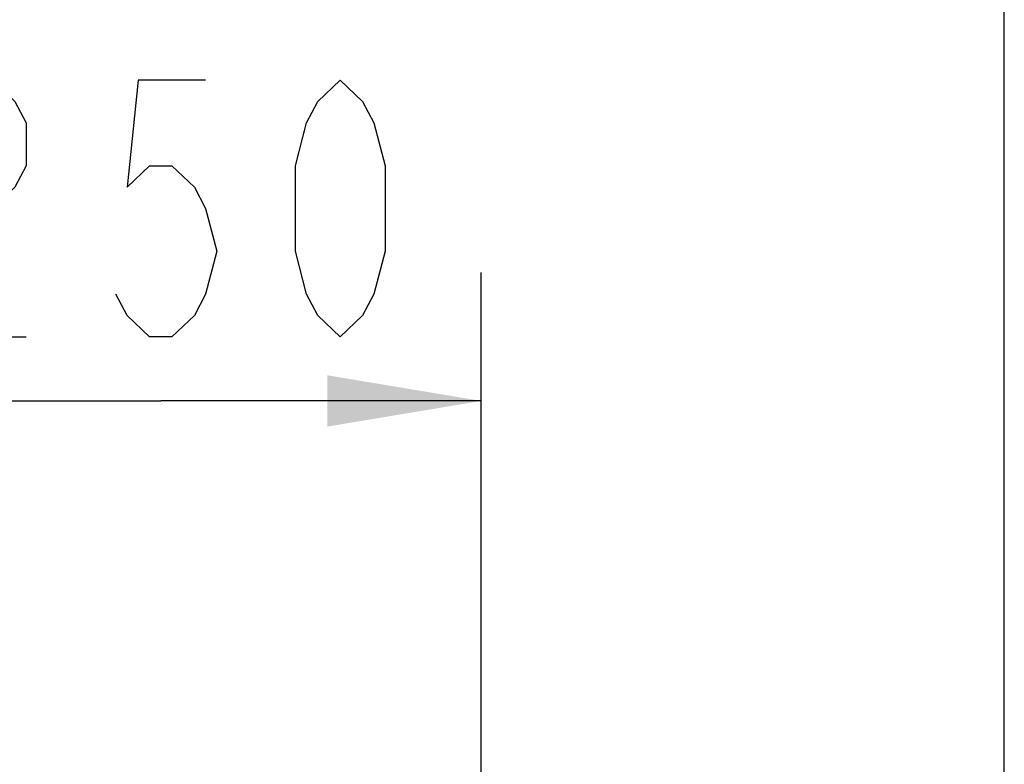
# Model space of a CAD drawing. Header units: millimetres. Extents: x 0 to 11890, y 0 to 8410.
# Tile 187 of 190: x 7614 to 7998, y 7226 to 7516. Entities that reach past the tile are written whole.
import ezdxf

# ---------------------------------------------------------------- set-up
doc = ezdxf.new("R2010")
doc.units = ezdxf.units.MM
doc.header["$LTSCALE"] = 653.95
doc.layers.get('0').update_dxf_attribs({"linetype": 'CONTINUOUS'})
doc.layers.add('R180-1-YUNDONGFANWDXF_DIMENSION', color=7, linetype='CONTINUOUS')
doc.styles.get("Standard").update_dxf_attribs({"font": 'txt', "width": 0.7})
doc.dimstyles.new('DIMSTYLE_1', dxfattribs={"dimtxt": 100, "dimasz": 60, "dimexe": 5, "dimexo": 0.2, "dimgap": 2.5, "dimtad": 1, "dimdsep": 46, "dimtxsty": 'Standard', "dimblk": '_FILLED', "dimblk1": '_FILLED', "dimblk2": '_FILLED', "dimcen": 0.09, "dimclrt": 5, "dimazin": 2, "dimtp": 0.01, "dimtm": 0.01, "dimtfac": 1, "dimtofl": 0, "dimtmove": 0, "dimatfit": 3, "dimldrblk": '_FILLED', "dimfxl": 0, "dimtolj": 1, "dimarcsym": 0})

# ---------------------------------------------------------------- blocks, each defined once
blk = doc.blocks.new('_FILLED')
at = {"color": 0, "linetype": 'ByBlock'}
blk.add_solid([(0, 0), (-1, 0.1667), (-1, -0.1667)], dxfattribs=at)
blk = doc.blocks.new('*D5')
at = {"layer": 'R180-1-YUNDONGFANWDXF_DIMENSION', "color": 2, "linetype": 'Continuous'}
for p, q in [((7544.19, 6876.09), (7544.19, 7417.22)), ((7794.19, 6793.12), (7794.19, 7417.22)), ((7544.19, 7367.22), (7669.19, 7367.22)), ((7794.19, 7367.22), (7669.19, 7367.22))]:
    blk.add_line(p, q, dxfattribs=at)
at = {"layer": 'R180-1-YUNDONGFANWDXF_DIMENSION', "color": 2, "linetype": 'Continuous', "xscale": 60, "yscale": 60, "zscale": 60, "rotation": 180}
blk.add_blockref('_FILLED', (7544.19, 7367.22), dxfattribs=at)
at = {"layer": 'R180-1-YUNDONGFANWDXF_DIMENSION', "color": 2, "linetype": 'Continuous', "xscale": 60, "yscale": 60, "zscale": 60}
blk.add_blockref('_FILLED', (7794.19, 7367.22), dxfattribs=at)
blk = doc.blocks.new('*D7')
at = {"layer": 'R180-1-YUNDONGFANWDXF_DIMENSION', "color": 2, "linetype": 'Continuous'}
for p, q in [((7998.19, 7162.56), (7998.19, 7587.77)), ((5880.19, 7537.77), (6939.19, 7537.77)), ((7998.19, 7537.77), (6939.19, 7537.77))]:
    blk.add_line(p, q, dxfattribs=at)
at = {"layer": 'R180-1-YUNDONGFANWDXF_DIMENSION', "color": 2, "linetype": 'Continuous', "xscale": 60, "yscale": 60, "zscale": 60, "rotation": 180}
blk.add_blockref('_FILLED', (5880.19, 7537.77), dxfattribs=at)
at = {"layer": 'R180-1-YUNDONGFANWDXF_DIMENSION', "color": 2, "linetype": 'Continuous', "xscale": 60, "yscale": 60, "zscale": 60}
blk.add_blockref('_FILLED', (7998.19, 7537.77), dxfattribs=at)

msp = doc.modelspace()

# ---------------------------------------------------------------- linework, layer by layer
at = {"layer": 'R180-1-YUNDONGFANWDXF_DIMENSION', "color": 5, "linetype": 'Continuous'}
for points in [[(7581.693, 7475.55), (7586.067, 7483.884), (7594.818, 7492.217), (7603.568, 7492.217), (7612.318, 7483.884), (7616.693, 7475.55), (7616.693, 7458.884), (7612.318, 7450.551), (7603.568, 7442.217), (7594.818, 7433.883), (7586.067, 7417.217), (7581.693, 7392.217), (7616.693, 7392.217)], [(7686.693, 7492.217), (7660.443, 7492.217), (7656.068, 7450.551), (7664.818, 7458.884), (7673.568, 7458.884), (7682.318, 7450.551), (7686.693, 7442.217), (7691.068, 7425.55), (7686.693, 7408.883), (7682.318, 7400.55), (7673.568, 7392.217), (7664.818, 7392.217), (7656.068, 7400.55), (7651.693, 7408.883)], [(7739.193, 7392.217), (7730.443, 7400.55), (7726.067, 7408.883), (7721.693, 7425.55), (7721.693, 7458.884), (7726.067, 7475.55), (7730.443, 7483.884), (7739.193, 7492.217), (7747.942, 7483.884), (7752.318, 7475.55), (7756.693, 7458.884), (7756.693, 7425.55), (7752.318, 7408.883), (7747.942, 7400.55), (7739.193, 7392.217)]]:
    msp.add_lwpolyline(points, dxfattribs=at)

# ---------------------------------------------------------------- dimensions: what is measured, and where the dimension line sits
at = {"layer": 'R180-1-YUNDONGFANWDXF_DIMENSION', "color": 2, "linetype": 'Continuous'}
dim = msp.add_linear_dim(base=(7998.193, 7537.768), p1=(5880.193, 7924.525), p2=(7998.193, 7162.359), dimstyle='DIMSTYLE_1', dxfattribs=at)
dim.commit()
dim.dimension.update_dxf_attribs({"geometry": '*D7', "text_midpoint": (6799.193, 7537.768), "dimtype": 160})
dim = msp.add_linear_dim(base=(7544.193, 7367.217), p1=(7794.193, 6792.916), p2=(7544.193, 6875.891), angle=180, dimstyle='DIMSTYLE_1', dxfattribs=at)
dim.commit()
dim.dimension.update_dxf_attribs({"geometry": '*D5', "text_midpoint": (7564.193, 7367.217), "dimtype": 160})

doc.saveas('drawing.dxf')
